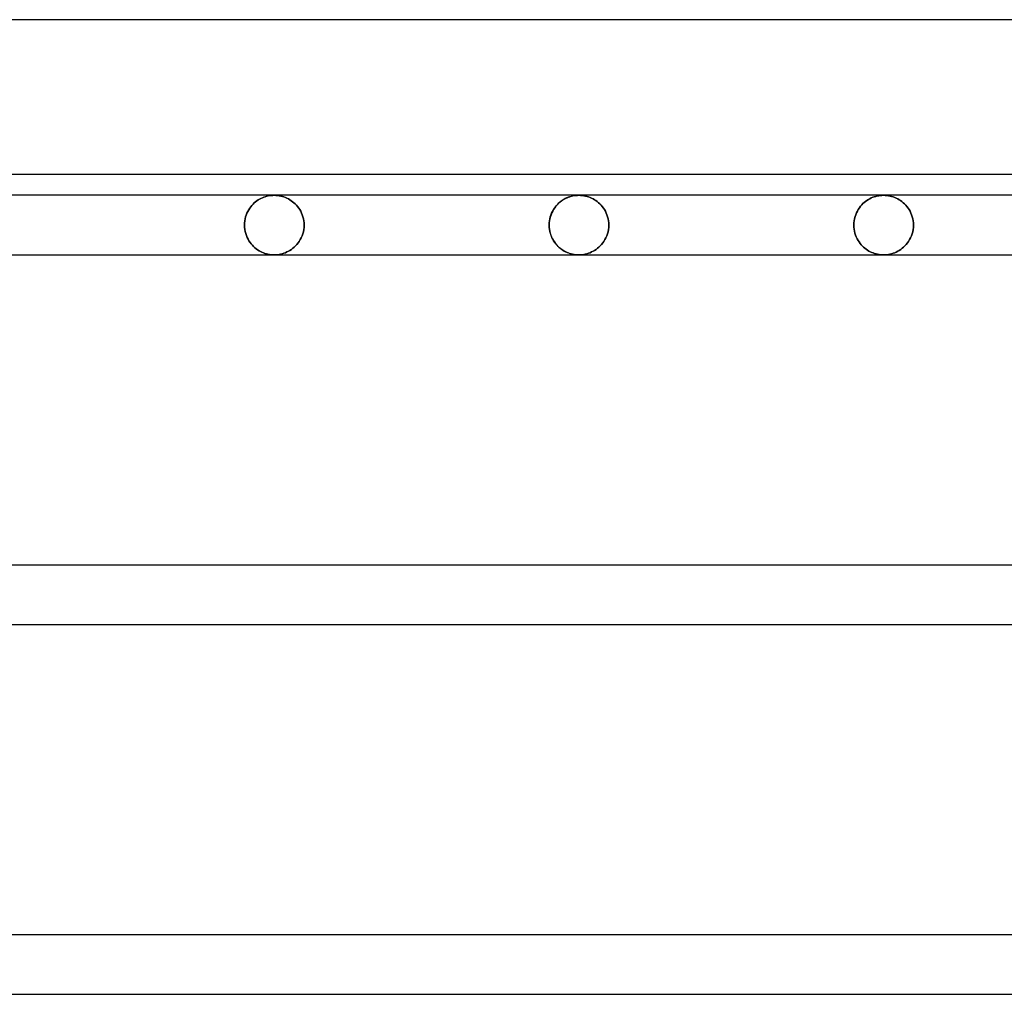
# Model space of a CAD drawing. Header units: millimetres. Extents: x -250 to 250, y -102 to 110.
# Tile 7 of 22: x -147 to -109, y 42 to 80. Entities that reach past the tile are written whole.
import ezdxf

# ---------------------------------------------------------------- set-up
doc = ezdxf.new("R2010")
doc.units = ezdxf.units.MM
doc.layers.add('HIDDEN', color=7, linetype='Continuous')
doc.layers.add('THICK', color=7, linetype='Continuous')

msp = doc.modelspace()

# ---------------------------------------------------------------- linework, layer by layer
at = {"layer": 'HIDDEN'}
for p, q in [((-137.842, 72.861), (-137.792, 72.903)), ((-137.792, 72.903), (-137.842, 72.861)), ((-137.792, 72.903), (-137.741, 72.942)), ((-137.741, 72.942), (-137.792, 72.903)), ((-137.741, 72.942), (-137.689, 72.978)), ((-137.689, 72.978), (-137.741, 72.942)), ((-137.689, 72.978), (-137.635, 73.01)), ((-137.635, 73.01), (-137.689, 72.978)), ((-137.635, 73.01), (-137.581, 73.039)), ((-137.581, 73.039), (-137.635, 73.01)), ((-137.581, 73.039), (-137.526, 73.065)), ((-137.526, 73.065), (-137.581, 73.039)), ((-137.526, 73.065), (-137.47, 73.087)), ((-137.47, 73.087), (-137.526, 73.065)), ((-137.47, 73.087), (-137.413, 73.107)), ((-137.413, 73.107), (-137.47, 73.087)), ((-137.413, 73.107), (-137.356, 73.123)), ((-137.356, 73.123), (-137.413, 73.107)), ((-137.356, 73.123), (-137.299, 73.137)), ((-137.299, 73.137), (-137.356, 73.123)), ((-137.299, 73.137), (-137.241, 73.147)), ((-137.241, 73.147), (-137.299, 73.137)), ((-137.241, 73.147), (-137.183, 73.154)), ((-137.183, 73.154), (-137.241, 73.147)), ((-137.183, 73.154), (-137.125, 73.159)), ((-137.125, 73.159), (-137.183, 73.154)), ((-137.125, 73.159), (-137.067, 73.16)), ((-137.067, 73.16), (-137.125, 73.159)), ((-137.067, 73.16), (-137.002, 73.158)), ((-137.002, 73.158), (-137.067, 73.16)), ((-137.002, 73.158), (-136.938, 73.153)), ((-136.938, 73.153), (-137.002, 73.158)), ((-136.938, 73.153), (-136.874, 73.144)), ((-136.874, 73.144), (-136.938, 73.153)), ((-136.874, 73.144), (-136.811, 73.131)), ((-136.811, 73.131), (-136.874, 73.144)), ((-136.811, 73.131), (-136.749, 73.116)), ((-136.749, 73.116), (-136.811, 73.131)), ((-136.749, 73.116), (-136.687, 73.096)), ((-136.687, 73.096), (-136.749, 73.116)), ((-136.687, 73.096), (-136.627, 73.074)), ((-136.627, 73.074), (-136.687, 73.096)), ((-136.627, 73.074), (-136.568, 73.048)), ((-136.568, 73.048), (-136.627, 73.074)), ((-136.568, 73.048), (-136.511, 73.019)), ((-136.511, 73.019), (-136.568, 73.048)), ((-136.511, 73.019), (-136.455, 72.987)), ((-136.455, 72.987), (-136.511, 73.019)), ((-136.455, 72.987), (-136.401, 72.951)), ((-136.401, 72.951), (-136.455, 72.987)), ((-136.401, 72.951), (-136.349, 72.912)), ((-136.349, 72.912), (-136.401, 72.951)), ((-136.349, 72.912), (-136.297, 72.87)), ((-136.297, 72.87), (-136.349, 72.912)), ((-136.297, 72.87), (-136.248, 72.824)), ((-136.248, 72.824), (-136.297, 72.87)), ((-125.951, 72.883), (-126.001, 72.836)), ((-125.975, 72.861), (-125.926, 72.903)), ((-125.898, 72.925), (-125.951, 72.883)), ((-125.926, 72.903), (-125.875, 72.942)), ((-125.844, 72.963), (-125.898, 72.925)), ((-125.875, 72.942), (-125.822, 72.978)), ((-125.789, 72.998), (-125.844, 72.963)), ((-125.822, 72.978), (-125.769, 73.01)), ((-125.733, 73.03), (-125.789, 72.998)), ((-125.769, 73.01), (-125.714, 73.039)), ((-125.676, 73.057), (-125.733, 73.03)), ((-125.714, 73.039), (-125.659, 73.065)), ((-125.618, 73.082), (-125.676, 73.057)), ((-125.659, 73.065), (-125.603, 73.087)), ((-125.56, 73.103), (-125.618, 73.082)), ((-125.603, 73.087), (-125.547, 73.107)), ((-125.501, 73.12), (-125.56, 73.103)), ((-125.547, 73.107), (-125.49, 73.123)), ((-125.441, 73.135), (-125.501, 73.12)), ((-125.49, 73.123), (-125.432, 73.137)), ((-125.381, 73.146), (-125.441, 73.135)), ((-125.432, 73.137), (-125.374, 73.147)), ((-125.321, 73.154), (-125.381, 73.146)), ((-125.374, 73.147), (-125.316, 73.154)), ((-125.26, 73.158), (-125.321, 73.154)), ((-125.316, 73.154), (-125.258, 73.159)), ((-125.2, 73.16), (-125.26, 73.158)), ((-125.258, 73.159), (-125.2, 73.16)), ((-125.2, 73.16), (-125.136, 73.158)), ((-125.136, 73.158), (-125.2, 73.16)), ((-125.136, 73.158), (-125.071, 73.153)), ((-125.071, 73.153), (-125.136, 73.158)), ((-125.071, 73.153), (-125.007, 73.144)), ((-125.007, 73.144), (-125.071, 73.153)), ((-125.007, 73.144), (-124.944, 73.132)), ((-124.944, 73.132), (-125.007, 73.144)), ((-124.944, 73.132), (-124.882, 73.116)), ((-124.882, 73.116), (-124.944, 73.132)), ((-124.882, 73.116), (-124.821, 73.097)), ((-124.821, 73.097), (-124.882, 73.116)), ((-124.821, 73.097), (-124.761, 73.074)), ((-124.761, 73.074), (-124.821, 73.097)), ((-124.761, 73.074), (-124.702, 73.048)), ((-124.702, 73.048), (-124.761, 73.074)), ((-124.702, 73.048), (-124.645, 73.019)), ((-124.645, 73.019), (-124.702, 73.048)), ((-124.645, 73.019), (-124.589, 72.987)), ((-124.589, 72.987), (-124.645, 73.019)), ((-124.589, 72.987), (-124.535, 72.952)), ((-124.535, 72.952), (-124.589, 72.987)), ((-124.535, 72.952), (-124.482, 72.913)), ((-124.482, 72.913), (-124.535, 72.952)), ((-124.482, 72.913), (-124.431, 72.871)), ((-124.431, 72.871), (-124.482, 72.913)), ((-124.431, 72.871), (-124.381, 72.824)), ((-124.381, 72.824), (-124.431, 72.871)), ((-114.134, 72.836), (-114.084, 72.882)), ((-114.084, 72.882), (-114.134, 72.836)), ((-114.084, 72.882), (-114.031, 72.925)), ((-114.031, 72.925), (-114.084, 72.882)), ((-114.031, 72.925), (-113.978, 72.963)), ((-113.978, 72.963), (-114.031, 72.925)), ((-113.978, 72.963), (-113.923, 72.998)), ((-113.923, 72.998), (-113.978, 72.963)), ((-113.923, 72.998), (-113.867, 73.029)), ((-113.867, 73.029), (-113.923, 72.998)), ((-113.867, 73.029), (-113.81, 73.057)), ((-113.81, 73.057), (-113.867, 73.029)), ((-113.81, 73.057), (-113.752, 73.082)), ((-113.752, 73.082), (-113.81, 73.057)), ((-113.752, 73.082), (-113.693, 73.103)), ((-113.693, 73.103), (-113.752, 73.082)), ((-113.693, 73.103), (-113.634, 73.12)), ((-113.634, 73.12), (-113.693, 73.103)), ((-113.634, 73.12), (-113.574, 73.135)), ((-113.574, 73.135), (-113.634, 73.12)), ((-113.574, 73.135), (-113.514, 73.146)), ((-113.514, 73.146), (-113.574, 73.135)), ((-113.514, 73.146), (-113.454, 73.154)), ((-113.454, 73.154), (-113.514, 73.146)), ((-113.454, 73.154), (-113.394, 73.158)), ((-113.394, 73.158), (-113.454, 73.154)), ((-113.394, 73.158), (-113.333, 73.16)), ((-113.333, 73.16), (-113.394, 73.158)), ((-113.333, 73.16), (-113.269, 73.158)), ((-113.269, 73.158), (-113.333, 73.16)), ((-113.269, 73.158), (-113.205, 73.153)), ((-113.205, 73.153), (-113.269, 73.158)), ((-113.205, 73.153), (-113.141, 73.144)), ((-113.141, 73.144), (-113.205, 73.153)), ((-113.141, 73.144), (-113.078, 73.132)), ((-113.078, 73.132), (-113.141, 73.144)), ((-113.078, 73.132), (-113.016, 73.116)), ((-113.016, 73.116), (-113.078, 73.132)), ((-113.016, 73.116), (-112.955, 73.097)), ((-112.955, 73.097), (-113.016, 73.116)), ((-112.955, 73.097), (-112.895, 73.074)), ((-112.895, 73.074), (-112.955, 73.097)), ((-112.895, 73.074), (-112.836, 73.048)), ((-112.836, 73.048), (-112.895, 73.074)), ((-112.836, 73.048), (-112.779, 73.02)), ((-112.779, 73.02), (-112.836, 73.048)), ((-112.779, 73.02), (-112.723, 72.987)), ((-112.723, 72.987), (-112.779, 73.02)), ((-112.723, 72.987), (-112.669, 72.952)), ((-112.669, 72.952), (-112.723, 72.987)), ((-112.669, 72.952), (-112.616, 72.913)), ((-112.616, 72.913), (-112.669, 72.952)), ((-112.616, 72.913), (-112.565, 72.871)), ((-112.565, 72.871), (-112.616, 72.913)), ((-112.565, 72.871), (-112.515, 72.825)), ((-112.515, 72.825), (-112.565, 72.871)), ((-138.127, 72.462), (-138.095, 72.53)), ((-138.095, 72.53), (-138.127, 72.462)), ((-138.095, 72.53), (-138.059, 72.594)), ((-138.059, 72.594), (-138.095, 72.53)), ((-138.059, 72.594), (-138.021, 72.655)), ((-138.021, 72.655), (-138.059, 72.594)), ((-138.021, 72.655), (-137.98, 72.712)), ((-137.98, 72.712), (-138.021, 72.655)), ((-137.98, 72.712), (-137.936, 72.765)), ((-137.936, 72.765), (-137.98, 72.712)), ((-137.936, 72.765), (-137.89, 72.815)), ((-137.89, 72.815), (-137.936, 72.765)), ((-137.89, 72.815), (-137.842, 72.861)), ((-137.842, 72.861), (-137.89, 72.815)), ((-136.248, 72.824), (-136.2, 72.774)), ((-136.2, 72.774), (-136.248, 72.824)), ((-136.2, 72.774), (-136.155, 72.721)), ((-136.155, 72.721), (-136.2, 72.774)), ((-136.155, 72.721), (-136.112, 72.663)), ((-136.112, 72.663), (-136.155, 72.721)), ((-136.112, 72.663), (-136.072, 72.602)), ((-136.072, 72.602), (-136.112, 72.663)), ((-136.072, 72.602), (-136.035, 72.537)), ((-136.035, 72.537), (-136.072, 72.602)), ((-136.035, 72.537), (-136.002, 72.469)), ((-136.002, 72.469), (-136.035, 72.537)), ((-126.26, 72.462), (-126.228, 72.53)), ((-126.219, 72.547), (-126.253, 72.478)), ((-126.228, 72.53), (-126.192, 72.594)), ((-126.181, 72.613), (-126.219, 72.547)), ((-126.192, 72.594), (-126.154, 72.655)), ((-126.14, 72.675), (-126.181, 72.613)), ((-126.154, 72.655), (-126.113, 72.712)), ((-126.096, 72.733), (-126.14, 72.675)), ((-126.113, 72.712), (-126.069, 72.765)), ((-126.05, 72.787), (-126.096, 72.733)), ((-126.069, 72.765), (-126.023, 72.815)), ((-126.001, 72.836), (-126.05, 72.787)), ((-126.023, 72.815), (-125.975, 72.861)), ((-124.381, 72.824), (-124.334, 72.775)), ((-124.334, 72.775), (-124.381, 72.824)), ((-124.334, 72.775), (-124.288, 72.721)), ((-124.288, 72.721), (-124.334, 72.775)), ((-124.288, 72.721), (-124.245, 72.664)), ((-124.245, 72.664), (-124.288, 72.721)), ((-124.245, 72.664), (-124.205, 72.603)), ((-124.205, 72.603), (-124.245, 72.664)), ((-124.205, 72.603), (-124.168, 72.538)), ((-124.168, 72.538), (-124.205, 72.603)), ((-124.168, 72.538), (-124.135, 72.47)), ((-124.135, 72.47), (-124.168, 72.538)), ((-114.385, 72.478), (-114.351, 72.547)), ((-114.351, 72.547), (-114.385, 72.478)), ((-114.351, 72.547), (-114.314, 72.613)), ((-114.314, 72.613), (-114.351, 72.547)), ((-114.314, 72.613), (-114.273, 72.675)), ((-114.273, 72.675), (-114.314, 72.613)), ((-114.273, 72.675), (-114.229, 72.733)), ((-114.229, 72.733), (-114.273, 72.675)), ((-114.229, 72.733), (-114.183, 72.787)), ((-114.183, 72.787), (-114.229, 72.733)), ((-114.183, 72.787), (-114.134, 72.836)), ((-114.134, 72.836), (-114.183, 72.787)), ((-112.515, 72.825), (-112.467, 72.775)), ((-112.467, 72.775), (-112.515, 72.825)), ((-112.467, 72.775), (-112.421, 72.722)), ((-112.421, 72.722), (-112.467, 72.775)), ((-112.421, 72.722), (-112.378, 72.664)), ((-112.378, 72.664), (-112.421, 72.722)), ((-112.378, 72.664), (-112.338, 72.603)), ((-112.338, 72.603), (-112.378, 72.664)), ((-112.338, 72.603), (-112.301, 72.538)), ((-112.301, 72.538), (-112.338, 72.603)), ((-112.301, 72.538), (-112.268, 72.47)), ((-112.268, 72.47), (-112.301, 72.538)), ((-138.219, 72.081), (-138.211, 72.161)), ((-138.211, 72.161), (-138.219, 72.081)), ((-138.211, 72.161), (-138.197, 72.24)), ((-138.197, 72.24), (-138.211, 72.161)), ((-138.197, 72.24), (-138.178, 72.317)), ((-138.178, 72.317), (-138.197, 72.24)), ((-138.178, 72.317), (-138.154, 72.391)), ((-138.154, 72.391), (-138.178, 72.317)), ((-138.154, 72.391), (-138.127, 72.462)), ((-138.127, 72.462), (-138.154, 72.391)), ((-136.002, 72.469), (-135.972, 72.397)), ((-135.972, 72.397), (-136.002, 72.469)), ((-135.972, 72.397), (-135.948, 72.322)), ((-135.948, 72.322), (-135.972, 72.397)), ((-135.948, 72.322), (-135.928, 72.244)), ((-135.928, 72.244), (-135.948, 72.322)), ((-135.928, 72.244), (-135.914, 72.164)), ((-135.914, 72.164), (-135.928, 72.244)), ((-135.914, 72.164), (-135.905, 72.083)), ((-135.905, 72.083), (-135.914, 72.164)), ((-126.343, 72.168), (-126.352, 72.084)), ((-126.352, 72.081), (-126.343, 72.161)), ((-126.328, 72.249), (-126.343, 72.168)), ((-126.343, 72.161), (-126.33, 72.24)), ((-126.33, 72.24), (-126.311, 72.317)), ((-126.308, 72.329), (-126.328, 72.249)), ((-126.311, 72.317), (-126.287, 72.391)), ((-126.282, 72.405), (-126.308, 72.329)), ((-126.287, 72.391), (-126.26, 72.462)), ((-126.253, 72.478), (-126.282, 72.405)), ((-124.135, 72.47), (-124.106, 72.398)), ((-124.106, 72.398), (-124.135, 72.47)), ((-124.106, 72.398), (-124.081, 72.323)), ((-124.081, 72.323), (-124.106, 72.398)), ((-124.081, 72.323), (-124.061, 72.245)), ((-124.061, 72.245), (-124.081, 72.323)), ((-124.061, 72.245), (-124.046, 72.165)), ((-124.046, 72.165), (-124.061, 72.245)), ((-124.046, 72.165), (-124.038, 72.083)), ((-124.038, 72.083), (-124.046, 72.165)), ((-114.484, 72.084), (-114.475, 72.168)), ((-114.475, 72.168), (-114.484, 72.084)), ((-114.475, 72.168), (-114.461, 72.249)), ((-114.461, 72.249), (-114.475, 72.168)), ((-114.461, 72.249), (-114.44, 72.329)), ((-114.44, 72.329), (-114.461, 72.249)), ((-114.44, 72.329), (-114.415, 72.405)), ((-114.415, 72.405), (-114.44, 72.329)), ((-114.415, 72.405), (-114.385, 72.478)), ((-114.385, 72.478), (-114.415, 72.405)), ((-112.268, 72.47), (-112.239, 72.398)), ((-112.239, 72.398), (-112.268, 72.47)), ((-112.239, 72.398), (-112.214, 72.323)), ((-112.214, 72.323), (-112.239, 72.398)), ((-112.214, 72.323), (-112.194, 72.245)), ((-112.194, 72.245), (-112.214, 72.323)), ((-112.194, 72.245), (-112.179, 72.165)), ((-112.179, 72.165), (-112.194, 72.245)), ((-112.179, 72.165), (-112.17, 72.083)), ((-112.17, 72.083), (-112.179, 72.165)), ((-138.222, 72), (-138.219, 72.081)), ((-138.219, 72.081), (-138.222, 72)), ((-138.222, 72), (-138.219, 71.916)), ((-138.219, 71.916), (-138.222, 72)), ((-138.219, 71.916), (-138.21, 71.833)), ((-138.21, 71.833), (-138.219, 71.916)), ((-138.21, 71.833), (-138.195, 71.751)), ((-138.195, 71.751), (-138.21, 71.833)), ((-138.195, 71.751), (-138.175, 71.671)), ((-138.175, 71.671), (-138.195, 71.751)), ((-135.953, 71.659), (-135.931, 71.741)), ((-135.931, 71.741), (-135.953, 71.659)), ((-135.931, 71.741), (-135.915, 71.826)), ((-135.915, 71.826), (-135.931, 71.741)), ((-135.915, 71.826), (-135.905, 71.912)), ((-135.905, 71.912), (-135.915, 71.826)), ((-135.905, 72.083), (-135.902, 72)), ((-135.902, 72), (-135.905, 72.083)), ((-135.905, 71.912), (-135.902, 72)), ((-135.902, 72), (-135.905, 71.912)), ((-126.352, 72.084), (-126.355, 72)), ((-126.355, 72), (-126.352, 72.081)), ((-126.355, 72), (-126.352, 71.919)), ((-126.352, 71.916), (-126.355, 72)), ((-126.352, 71.919), (-126.343, 71.839)), ((-126.343, 71.832), (-126.352, 71.916)), ((-126.343, 71.839), (-126.33, 71.76)), ((-126.328, 71.751), (-126.343, 71.832)), ((-126.33, 71.76), (-126.311, 71.683)), ((-126.308, 71.671), (-126.328, 71.751)), ((-124.086, 71.659), (-124.064, 71.741)), ((-124.064, 71.741), (-124.086, 71.659)), ((-124.064, 71.741), (-124.048, 71.826)), ((-124.048, 71.826), (-124.064, 71.741)), ((-124.048, 71.826), (-124.038, 71.912)), ((-124.038, 71.912), (-124.048, 71.826)), ((-124.038, 72.083), (-124.035, 72)), ((-124.035, 72), (-124.038, 72.083)), ((-124.038, 71.912), (-124.035, 72)), ((-124.035, 72), (-124.038, 71.912)), ((-114.487, 72), (-114.484, 72.084)), ((-114.484, 72.084), (-114.487, 72)), ((-114.487, 72), (-114.485, 71.919)), ((-114.485, 71.919), (-114.487, 72)), ((-114.485, 71.919), (-114.476, 71.839)), ((-114.476, 71.839), (-114.485, 71.919)), ((-114.476, 71.839), (-114.463, 71.76)), ((-114.463, 71.76), (-114.476, 71.839)), ((-114.463, 71.76), (-114.444, 71.683)), ((-114.444, 71.683), (-114.463, 71.76)), ((-112.219, 71.658), (-112.197, 71.74)), ((-112.197, 71.74), (-112.219, 71.658)), ((-112.197, 71.74), (-112.181, 71.825)), ((-112.181, 71.825), (-112.197, 71.74)), ((-112.181, 71.825), (-112.171, 71.912)), ((-112.171, 71.912), (-112.181, 71.825)), ((-112.171, 71.912), (-112.167, 72)), ((-112.167, 72), (-112.171, 71.912)), ((-112.17, 72.083), (-112.167, 72)), ((-112.167, 72), (-112.17, 72.083)), ((-138.175, 71.671), (-138.149, 71.595)), ((-138.149, 71.595), (-138.175, 71.671)), ((-138.149, 71.595), (-138.12, 71.522)), ((-138.12, 71.522), (-138.149, 71.595)), ((-138.12, 71.522), (-138.086, 71.453)), ((-138.086, 71.453), (-138.12, 71.522)), ((-138.086, 71.453), (-138.048, 71.387)), ((-138.048, 71.387), (-138.086, 71.453)), ((-138.048, 71.387), (-138.007, 71.325)), ((-138.007, 71.325), (-138.048, 71.387)), ((-136.136, 71.304), (-136.091, 71.366)), ((-136.091, 71.366), (-136.136, 71.304)), ((-136.091, 71.366), (-136.051, 71.433)), ((-136.051, 71.433), (-136.091, 71.366)), ((-136.051, 71.433), (-136.014, 71.505)), ((-136.014, 71.505), (-136.051, 71.433)), ((-136.014, 71.505), (-135.981, 71.58)), ((-135.981, 71.58), (-136.014, 71.505)), ((-135.981, 71.58), (-135.953, 71.659)), ((-135.953, 71.659), (-135.981, 71.58)), ((-126.311, 71.683), (-126.287, 71.609)), ((-126.282, 71.595), (-126.308, 71.671)), ((-126.287, 71.609), (-126.26, 71.538)), ((-126.253, 71.522), (-126.282, 71.595)), ((-126.26, 71.538), (-126.228, 71.47)), ((-126.219, 71.453), (-126.253, 71.522)), ((-126.228, 71.47), (-126.192, 71.406)), ((-126.181, 71.387), (-126.219, 71.453)), ((-126.192, 71.406), (-126.154, 71.345)), ((-126.14, 71.325), (-126.181, 71.387)), ((-126.154, 71.345), (-126.113, 71.288)), ((-124.268, 71.304), (-124.224, 71.367)), ((-124.224, 71.367), (-124.268, 71.304)), ((-124.224, 71.367), (-124.183, 71.434)), ((-124.183, 71.434), (-124.224, 71.367)), ((-124.183, 71.434), (-124.147, 71.505)), ((-124.147, 71.505), (-124.183, 71.434)), ((-124.147, 71.505), (-124.114, 71.58)), ((-124.114, 71.58), (-124.147, 71.505)), ((-124.114, 71.58), (-124.086, 71.659)), ((-124.086, 71.659), (-124.114, 71.58)), ((-114.444, 71.683), (-114.42, 71.609)), ((-114.42, 71.609), (-114.444, 71.683)), ((-114.42, 71.609), (-114.392, 71.538)), ((-114.392, 71.538), (-114.42, 71.609)), ((-114.392, 71.538), (-114.361, 71.47)), ((-114.361, 71.47), (-114.392, 71.538)), ((-114.361, 71.47), (-114.325, 71.406)), ((-114.325, 71.406), (-114.361, 71.47)), ((-114.325, 71.406), (-114.287, 71.345)), ((-114.287, 71.345), (-114.325, 71.406)), ((-114.287, 71.345), (-114.246, 71.288)), ((-114.246, 71.288), (-114.287, 71.345)), ((-112.402, 71.303), (-112.358, 71.366)), ((-112.358, 71.366), (-112.402, 71.303)), ((-112.358, 71.366), (-112.317, 71.433)), ((-112.317, 71.433), (-112.358, 71.366)), ((-112.317, 71.433), (-112.28, 71.504)), ((-112.28, 71.504), (-112.317, 71.433)), ((-112.28, 71.504), (-112.247, 71.579)), ((-112.247, 71.579), (-112.28, 71.504)), ((-112.247, 71.579), (-112.219, 71.658)), ((-112.219, 71.658), (-112.247, 71.579)), ((-138.007, 71.325), (-137.963, 71.267)), ((-137.963, 71.267), (-138.007, 71.325)), ((-137.963, 71.267), (-137.917, 71.213)), ((-137.917, 71.213), (-137.963, 71.267)), ((-137.917, 71.213), (-137.868, 71.163)), ((-137.868, 71.163), (-137.917, 71.213)), ((-137.868, 71.163), (-137.817, 71.117)), ((-137.817, 71.117), (-137.868, 71.163)), ((-137.817, 71.117), (-137.765, 71.075)), ((-137.765, 71.075), (-137.817, 71.117)), ((-137.765, 71.075), (-137.711, 71.037)), ((-137.711, 71.037), (-137.765, 71.075)), ((-137.711, 71.037), (-137.656, 71.002)), ((-137.656, 71.002), (-137.711, 71.037)), ((-137.656, 71.002), (-137.6, 70.97)), ((-137.6, 70.97), (-137.656, 71.002)), ((-137.6, 70.97), (-137.543, 70.943)), ((-137.543, 70.943), (-137.6, 70.97)), ((-136.63, 70.925), (-136.569, 70.952)), ((-136.569, 70.952), (-136.63, 70.925)), ((-136.569, 70.952), (-136.51, 70.982)), ((-136.51, 70.982), (-136.569, 70.952)), ((-136.51, 70.982), (-136.452, 71.016)), ((-136.452, 71.016), (-136.51, 70.982)), ((-136.452, 71.016), (-136.395, 71.053)), ((-136.395, 71.053), (-136.452, 71.016)), ((-136.395, 71.053), (-136.339, 71.095)), ((-136.339, 71.095), (-136.395, 71.053)), ((-136.339, 71.095), (-136.285, 71.141)), ((-136.285, 71.141), (-136.339, 71.095)), ((-136.285, 71.141), (-136.233, 71.191)), ((-136.233, 71.191), (-136.285, 71.141)), ((-136.233, 71.191), (-136.183, 71.245)), ((-136.183, 71.245), (-136.233, 71.191)), ((-136.183, 71.245), (-136.136, 71.304)), ((-136.136, 71.304), (-136.183, 71.245)), ((-126.096, 71.267), (-126.14, 71.325)), ((-126.113, 71.288), (-126.069, 71.235)), ((-126.05, 71.213), (-126.096, 71.267)), ((-126.069, 71.235), (-126.023, 71.185)), ((-126.001, 71.164), (-126.05, 71.213)), ((-126.023, 71.185), (-125.975, 71.139)), ((-125.951, 71.117), (-126.001, 71.164)), ((-125.975, 71.139), (-125.926, 71.097)), ((-125.898, 71.075), (-125.951, 71.117)), ((-125.926, 71.097), (-125.875, 71.058)), ((-125.844, 71.037), (-125.898, 71.075)), ((-125.875, 71.058), (-125.822, 71.022)), ((-125.789, 71.002), (-125.844, 71.037)), ((-125.822, 71.022), (-125.769, 70.99)), ((-125.733, 70.97), (-125.789, 71.002)), ((-125.769, 70.99), (-125.714, 70.961)), ((-125.676, 70.943), (-125.733, 70.97)), ((-125.714, 70.961), (-125.659, 70.935)), ((-124.763, 70.925), (-124.702, 70.952)), ((-124.702, 70.952), (-124.763, 70.925)), ((-124.702, 70.952), (-124.643, 70.982)), ((-124.643, 70.982), (-124.702, 70.952)), ((-124.643, 70.982), (-124.584, 71.016)), ((-124.584, 71.016), (-124.643, 70.982)), ((-124.584, 71.016), (-124.527, 71.054)), ((-124.527, 71.054), (-124.584, 71.016)), ((-124.527, 71.054), (-124.472, 71.095)), ((-124.472, 71.095), (-124.527, 71.054)), ((-124.472, 71.095), (-124.418, 71.141)), ((-124.418, 71.141), (-124.472, 71.095)), ((-124.418, 71.141), (-124.365, 71.191)), ((-124.365, 71.191), (-124.418, 71.141)), ((-124.365, 71.191), (-124.316, 71.246)), ((-124.316, 71.246), (-124.365, 71.191)), ((-124.316, 71.246), (-124.268, 71.304)), ((-124.268, 71.304), (-124.316, 71.246)), ((-114.246, 71.288), (-114.202, 71.235)), ((-114.202, 71.235), (-114.246, 71.288)), ((-114.202, 71.235), (-114.156, 71.185)), ((-114.156, 71.185), (-114.202, 71.235)), ((-114.156, 71.185), (-114.108, 71.139)), ((-114.108, 71.139), (-114.156, 71.185)), ((-114.108, 71.139), (-114.059, 71.097)), ((-114.059, 71.097), (-114.108, 71.139)), ((-114.059, 71.097), (-114.008, 71.058)), ((-114.008, 71.058), (-114.059, 71.097)), ((-114.008, 71.058), (-113.955, 71.022)), ((-113.955, 71.022), (-114.008, 71.058)), ((-113.955, 71.022), (-113.902, 70.99)), ((-113.902, 70.99), (-113.955, 71.022)), ((-113.902, 70.99), (-113.848, 70.961)), ((-113.848, 70.961), (-113.902, 70.99)), ((-113.848, 70.961), (-113.793, 70.935)), ((-113.793, 70.935), (-113.848, 70.961)), ((-112.897, 70.925), (-112.837, 70.951)), ((-112.837, 70.951), (-112.897, 70.925)), ((-112.837, 70.951), (-112.777, 70.981)), ((-112.777, 70.981), (-112.837, 70.951)), ((-112.777, 70.981), (-112.719, 71.015)), ((-112.719, 71.015), (-112.777, 70.981)), ((-112.719, 71.015), (-112.662, 71.053)), ((-112.662, 71.053), (-112.719, 71.015)), ((-112.662, 71.053), (-112.606, 71.095)), ((-112.606, 71.095), (-112.662, 71.053)), ((-112.606, 71.095), (-112.552, 71.14)), ((-112.552, 71.14), (-112.606, 71.095)), ((-112.552, 71.14), (-112.5, 71.19)), ((-112.5, 71.19), (-112.552, 71.14)), ((-112.5, 71.19), (-112.45, 71.245)), ((-112.45, 71.245), (-112.5, 71.19)), ((-112.45, 71.245), (-112.402, 71.303)), ((-112.402, 71.303), (-112.45, 71.245)), ((-137.543, 70.943), (-137.485, 70.918)), ((-137.485, 70.918), (-137.543, 70.943)), ((-137.485, 70.918), (-137.426, 70.897)), ((-137.426, 70.897), (-137.485, 70.918)), ((-137.426, 70.897), (-137.367, 70.88)), ((-137.367, 70.88), (-137.426, 70.897)), ((-137.367, 70.88), (-137.308, 70.865)), ((-137.308, 70.865), (-137.367, 70.88)), ((-137.308, 70.865), (-137.248, 70.854)), ((-137.248, 70.854), (-137.308, 70.865)), ((-137.248, 70.854), (-137.187, 70.846)), ((-137.187, 70.846), (-137.248, 70.854)), ((-137.187, 70.846), (-137.127, 70.842)), ((-137.127, 70.842), (-137.187, 70.846)), ((-137.127, 70.842), (-137.067, 70.84)), ((-137.067, 70.84), (-137.127, 70.842)), ((-137.067, 70.84), (-137.004, 70.842)), ((-137.004, 70.842), (-137.067, 70.84)), ((-137.004, 70.842), (-136.941, 70.847)), ((-136.941, 70.847), (-137.004, 70.842)), ((-136.941, 70.847), (-136.878, 70.855)), ((-136.878, 70.855), (-136.941, 70.847)), ((-136.878, 70.855), (-136.815, 70.868)), ((-136.815, 70.868), (-136.878, 70.855)), ((-136.815, 70.868), (-136.753, 70.883)), ((-136.753, 70.883), (-136.815, 70.868)), ((-136.753, 70.883), (-136.691, 70.902)), ((-136.691, 70.902), (-136.753, 70.883)), ((-136.691, 70.902), (-136.63, 70.925)), ((-136.63, 70.925), (-136.691, 70.902)), ((-125.618, 70.918), (-125.676, 70.943)), ((-125.659, 70.935), (-125.603, 70.913)), ((-125.56, 70.897), (-125.618, 70.918)), ((-125.603, 70.913), (-125.547, 70.893)), ((-125.501, 70.88), (-125.56, 70.897)), ((-125.547, 70.893), (-125.49, 70.877)), ((-125.441, 70.865), (-125.501, 70.88)), ((-125.49, 70.877), (-125.432, 70.863)), ((-125.381, 70.854), (-125.441, 70.865)), ((-125.432, 70.863), (-125.374, 70.853)), ((-125.321, 70.846), (-125.381, 70.854)), ((-125.374, 70.853), (-125.316, 70.846)), ((-125.26, 70.842), (-125.321, 70.846)), ((-125.316, 70.846), (-125.258, 70.841)), ((-125.2, 70.84), (-125.26, 70.842)), ((-125.258, 70.841), (-125.2, 70.84)), ((-125.2, 70.84), (-125.137, 70.842)), ((-125.137, 70.842), (-125.2, 70.84)), ((-125.137, 70.842), (-125.074, 70.847)), ((-125.074, 70.847), (-125.137, 70.842)), ((-125.074, 70.847), (-125.011, 70.855)), ((-125.011, 70.855), (-125.074, 70.847)), ((-125.011, 70.855), (-124.948, 70.868)), ((-124.948, 70.868), (-125.011, 70.855)), ((-124.948, 70.868), (-124.886, 70.883)), ((-124.886, 70.883), (-124.948, 70.868)), ((-124.886, 70.883), (-124.824, 70.902)), ((-124.824, 70.902), (-124.886, 70.883)), ((-124.824, 70.902), (-124.763, 70.925)), ((-124.763, 70.925), (-124.824, 70.902)), ((-113.793, 70.935), (-113.737, 70.913)), ((-113.737, 70.913), (-113.793, 70.935)), ((-113.737, 70.913), (-113.68, 70.893)), ((-113.68, 70.893), (-113.737, 70.913)), ((-113.68, 70.893), (-113.623, 70.877)), ((-113.623, 70.877), (-113.68, 70.893)), ((-113.623, 70.877), (-113.565, 70.864)), ((-113.565, 70.864), (-113.623, 70.877)), ((-113.565, 70.864), (-113.508, 70.853)), ((-113.508, 70.853), (-113.565, 70.864)), ((-113.508, 70.853), (-113.45, 70.846)), ((-113.45, 70.846), (-113.508, 70.853)), ((-113.45, 70.846), (-113.392, 70.841)), ((-113.392, 70.841), (-113.45, 70.846)), ((-113.392, 70.841), (-113.333, 70.84)), ((-113.333, 70.84), (-113.392, 70.841)), ((-113.333, 70.84), (-113.27, 70.842)), ((-113.27, 70.842), (-113.333, 70.84)), ((-113.27, 70.842), (-113.207, 70.847)), ((-113.207, 70.847), (-113.27, 70.842)), ((-113.207, 70.847), (-113.145, 70.855)), ((-113.145, 70.855), (-113.207, 70.847)), ((-113.145, 70.855), (-113.082, 70.867)), ((-113.082, 70.867), (-113.145, 70.855)), ((-113.082, 70.867), (-113.02, 70.883)), ((-113.02, 70.883), (-113.082, 70.867)), ((-113.02, 70.883), (-112.958, 70.902)), ((-112.958, 70.902), (-113.02, 70.883)), ((-112.958, 70.902), (-112.897, 70.925)), ((-112.897, 70.925), (-112.958, 70.902))]:
    msp.add_line(p, q, dxfattribs=at)
at = {"layer": 'THICK'}
for p, q in [((-58.435, 80), (-162.572, 80)), ((-59.05, 73.968), (-159.556, 73.968)), ((0, 73.16), (-159.556, 73.16)), ((-159.556, 70.84), (-1.16, 70.84)), ((-1.16, 58.76), (-159.556, 58.76)), ((-159.556, 56.44), (-1.16, 56.44)), ((-1.16, 44.36), (-159.556, 44.36)), ((-159.556, 42.04), (-1.16, 42.04))]:
    msp.add_line(p, q, dxfattribs=at)

doc.saveas('drawing.dxf')
